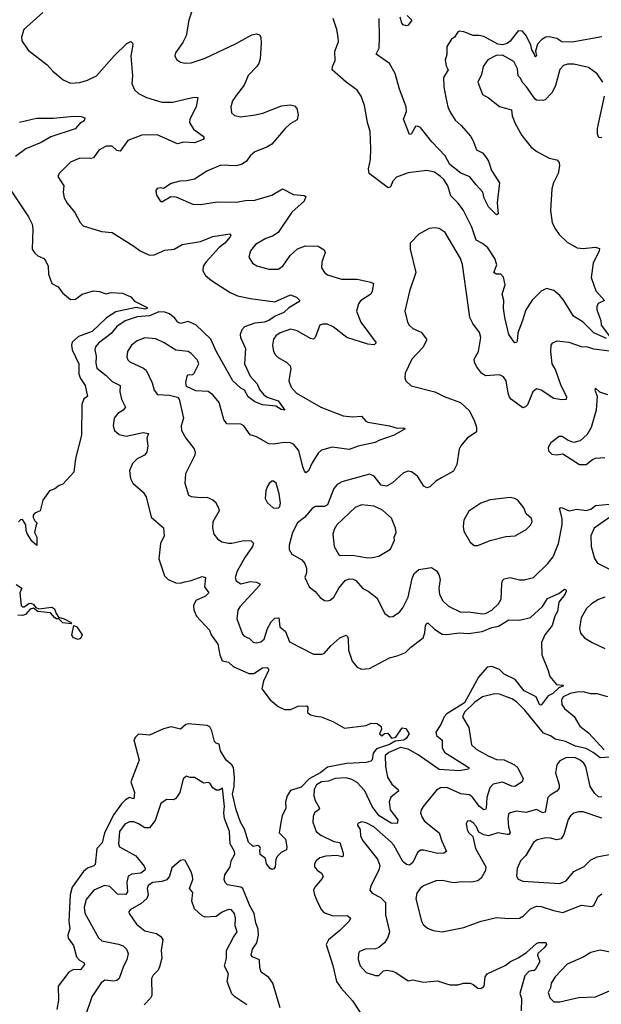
# Model space of a CAD drawing. Extents: x 1892934 to 2008621, y 567149 to 683290.
# Tile 214 of 256: x 1974557 to 1978312, y 636948 to 643308. Entities that reach past the tile are written whole.
import ezdxf

# ---------------------------------------------------------------- set-up
doc = ezdxf.new("R2010")
doc.units = 0

msp = doc.modelspace()

# ---------------------------------------------------------------- linework, layer by layer
at = {"layer": '0CON20XD'}
for points in [[(1975686, 643415), (1975648.6, 643305), (1975632.9, 643205), (1975609.7, 643160.3), (1975563.8, 643095), (1975558.8, 643075), (1975570.3, 643050.3), (1975594.4, 643034.4), (1975625, 643027.1), (1975665, 643029.4), (1975755, 643060), (1975953.8, 643155), (1976055, 643211.4), (1976085, 643215.8), (1976105, 643211.2), (1976114.2, 643195), (1976115.7, 643155.7), (1976109.4, 643055), (1976101.4, 643025), (1976089.2, 643005), (1976032.8, 642947.2), (1976005.6, 642885), (1975955, 642817.5)], [(1974706.2, 643355), (1974584, 643245), (1974568.8, 643195), (1974571.2, 643171.2), (1974611.3, 643111.3), (1974735, 643016), (1974770, 642975), (1974838.8, 642918.8), (1974885, 642899.2), (1974945, 642901.9), (1974995, 642916.7), (1975054, 642946), (1975166.7, 643075), (1975249.2, 643155), (1975275, 643167.1), (1975285, 643156.7), (1975286.5, 643145), (1975275.6, 643075), (1975284.5, 642945), (1975281.4, 642895), (1975298, 642855), (1975325, 642831.4), (1975375, 642805.6), (1975474.5, 642774.5), (1975545, 642775.7), (1975635, 642797.1), (1975685, 642808), (1975706.7, 642805), (1975695.6, 642745), (1975655.5, 642665), (1975653.1, 642645), (1975680.2, 642600.2), (1975741.2, 642555), (1975747.5, 642545), (1975742.5, 642535), (1975685, 642513.6), (1975615, 642516.7), (1975575, 642506.9), (1975445, 642564.6), (1975345, 642563.1), (1975255, 642528.1), (1975205, 642458.1), (1975185, 642462.7), (1975155, 642492.2), (1975115, 642491.9), (1975068, 642465), (1975033.1, 642416.9), (1975015, 642411.9), (1974945, 642413.3), (1974885, 642388.6), (1974812, 642315), (1974804.2, 642295), (1974842, 642235), (1974837.5, 642195), (1974845, 642156.7), (1974863.4, 642123.4), (1974912.5, 642062.5), (1974947.7, 641997.7), (1974966.4, 641976.4), (1975085, 641940), (1975153.9, 641933.9), (1975295, 641845.8), (1975334.6, 641814.6), (1975395, 641787.8), (1975425, 641788.5), (1975495, 641818.4), (1975553.8, 641825), (1975606.7, 641855), (1975723.7, 641876.3), (1975805, 641907.8), (1975913.9, 641923.9), (1975920, 641915), (1975915.6, 641905), (1975881.2, 641865), (1975844.2, 641835.8), (1975760, 641745), (1975741.9, 641715), (1975739.2, 641685), (1975756.4, 641656.4), (1975795, 641624.3), (1975915, 641545.6), (1975963.3, 641525), (1976047.8, 641507.8), (1976205, 641486.5), (1976305, 641531.4), (1976343.3, 641515), (1976366.7, 641495), (1976360, 641485), (1976294, 641446), (1976263.6, 641416.4), (1976206.8, 641393.2), (1976165, 641364.7), (1976135, 641354.2), (1976075, 641347.9), (1976008, 641325), (1975991.4, 641305), (1975981.4, 641275), (1975983.3, 641255), (1976014.3, 641185), (1976008.8, 641085), (1976045.4, 641005.4), (1976090.5, 640955), (1976105, 640918.8), (1976132.5, 640885), (1976155, 640868.8), (1976225, 640846.1), (1976270, 640785), (1976245, 640790.8), (1976211.8, 640811.8), (1976125, 640820.5), (1976075, 640840.5), (1976032.3, 640872.3), (1976009.2, 640915), (1975985, 640927.9), (1975932.5, 640975), (1975825, 641167.8), (1975791.3, 641245), (1975695, 641336.7), (1975645, 641359.5), (1975594.7, 641344.7), (1975577.1, 641355), (1975559.3, 641379.3), (1975525, 641408.2), (1975495, 641418.2), (1975455, 641420.8), (1975394.2, 641395.8), (1975315, 641389.6), (1975237.5, 641362.5), (1975184.4, 641325.6), (1975148.3, 641281.7), (1975065, 641218.9), (1975045.6, 641195), (1975042.3, 641175), (1975050.9, 641135), (1975048.4, 641088.4), (1975055, 641056.2), (1975115, 641010.6), (1975155, 640971.2), (1975205, 640945.8), (1975203.3, 640903.3), (1975215, 640856), (1975240, 640805), (1975226, 640785), (1975190, 640765), (1975167.1, 640735), (1975160.6, 640685), (1975169.2, 640655), (1975199.3, 640629.3), (1975245, 640617.8), (1975355, 640640.5), (1975388.8, 640635), (1975378.6, 640605), (1975384.4, 640555), (1975377.5, 640515), (1975362, 640495), (1975315, 640471.9), (1975285, 640442), (1975265.5, 640395), (1975272.7, 640345), (1975287.1, 640315), (1975355, 640256.2), (1975373.8, 640225), (1975406.2, 640095), (1975485.8, 640025), (1975490.8, 639975), (1975466.2, 639923.8), (1975455.5, 639825), (1975492.1, 639715), (1975515, 639691.8), (1975565, 639669.6), (1975595, 639667.7), (1975622.8, 639677.2), (1975665, 639685.3), (1975735, 639710.4), (1975757.5, 639705), (1975749.6, 639645), (1975777.5, 639605), (1975756, 639585), (1975693.6, 639556.4), (1975679.1, 639525), (1975680.9, 639495), (1975698.1, 639455), (1975782.2, 639365), (1975794, 639334), (1975836.9, 639275), (1975848.6, 639205), (1975865, 639166.9), (1975905, 639157.5), (1975935, 639129.1), (1976037.5, 639085), (1976068, 639085), (1976125, 639121.4), (1976155, 639123.8), (1976163.8, 639115), (1976164.2, 639105), (1976132, 639035), (1976121.2, 638985), (1976175, 638915.4), (1976225, 638871.4), (1976267.3, 638852.7), (1976305, 638851.4), (1976355, 638872.9), (1976410, 638875), (1976416.7, 638865), (1976415, 638832.5), (1976435, 638816.7), (1976469.3, 638809.3), (1976503.9, 638803.9), (1976580, 638775), (1976655, 638732.5), (1976795, 638748.8), (1976827, 638763), (1976865, 638762.5), (1976891.7, 638741.7), (1976892.5, 638725), (1976880, 638695), (1976895, 638682.5), (1976913, 638697), (1976935, 638700), (1976957, 638667), (1976985, 638674), (1977025.7, 638734.3), (1977050.5, 638730.5), (1977071.2, 638695), (1977051.9, 638665), (1977038.1, 638655), (1976981.4, 638648.6), (1976945, 638626.7), (1976861.2, 638598.8), (1976839.9, 638570.1), (1976832.3, 638527.7), (1976825, 638517.5), (1976795, 638510), (1976667.6, 638502.4), (1976545, 638478.7), (1976502.3, 638445), (1976426.3, 638403.7), (1976375, 638350.6), (1976305, 638328.1), (1976284.2, 638295), (1976274.3, 638255), (1976275.7, 638215), (1976252.5, 638165), (1976243.3, 638123.3), (1976233.3, 638055), (1976273.3, 638015), (1976282.5, 637965), (1976280, 637945), (1976245, 637927.5), (1976222.5, 637905), (1976211.2, 637885), (1976205.7, 637835), (1976197.5, 637822.5), (1976185, 637818.8), (1976175, 637826), (1976150, 637855), (1976145, 637890), (1976110, 637915), (1976107, 637943), (1976112.5, 637955), (1976107.5, 637965), (1976095, 637973.3), (1976065, 637967.1), (1976035, 637995.7), (1976008.5, 638078.5), (1975983, 638125), (1975955, 638204.4), (1975931.7, 638305), (1975942.4, 638355), (1975944.7, 638415), (1975937.9, 638477.9), (1975927.5, 638495), (1975891, 638525), (1975852.7, 638585), (1975845, 638628.8), (1975825, 638633.8), (1975815.6, 638645.6), (1975797.9, 638715), (1975785, 638740.6), (1975768.3, 638748.3), (1975645, 638758.8), (1975630.6, 638755), (1975595, 638725.6), (1975535, 638739.2), (1975485, 638726.5), (1975395, 638686), (1975325, 638692), (1975305, 638674.3), (1975295, 638655.8), (1975328.8, 638525), (1975274, 638385), (1975298.1, 638315), (1975295, 638276), (1975265, 638283.3), (1975241, 638269), (1975215, 638242.8), (1975165.8, 638174.2), (1975104.8, 638055.2), (1975089.9, 637990.1), (1975054.8, 637955), (1975045, 637851.2), (1975035, 637841.4), (1974995, 637826.7), (1974968.5, 637805), (1974894.8, 637705.2), (1974883.8, 637655), (1974875.1, 637485.1), (1974881, 637435), (1974874.6, 637415.4), (1974868.3, 637395), (1974870.3, 637375), (1974905, 637327.1), (1974924.2, 637254.2), (1974942.4, 637232.4), (1974973.6, 637215), (1974976.2, 637205), (1974948.9, 637171.1), (1974905, 637171.9), (1974875, 637155.4), (1974806.2, 637065), (1974807.5, 636975), (1974797.1, 636915)], [(1978345, 641248.8), (1978264.6, 641284.6), (1978195, 641353.6), (1978133.9, 641393.9), (1978070.4, 641495), (1978045, 641525.5), (1978005, 641557.9), (1977958.3, 641571.7), (1977924.8, 641555.2), (1977865, 641495.4), (1977824.6, 641435), (1977804.6, 641365), (1977772.5, 641285), (1977768.7, 641231.3), (1977765, 641223.3), (1977755, 641221.2), (1977745, 641232), (1977716.2, 641275), (1977689.1, 641385), (1977681.2, 641445), (1977683.3, 641495), (1977672.5, 641535), (1977691.4, 641595), (1977680.8, 641645), (1977663.6, 641663.6), (1977633.3, 641665), (1977617.5, 641675), (1977637.9, 641725), (1977625.3, 641765.3), (1977579.1, 641835), (1977545, 641862.1), (1977503.4, 641883.4), (1977477.5, 641967.5), (1977420.7, 642080.7), (1977386.2, 642126.2), (1977340, 642170), (1977321.5, 642235), (1977295, 642276.7), (1977275, 642295.6), (1977235, 642322.9), (1977185, 642333.3), (1977065, 642318.9), (1976989.7, 642290.3), (1976967.1, 642265), (1976951.9, 642228.1), (1976937.3, 642222.7), (1976814.2, 642315), (1976810, 642345), (1976821.4, 642405), (1976824.4, 642475), (1976820, 642585), (1976803.4, 642643.4), (1976784.2, 642754.2), (1976762, 642815), (1976735, 642853.8), (1976665, 642904), (1976575.5, 642985), (1976576.4, 643005), (1976594.2, 643045), (1976592.5, 643105), (1976615.8, 643165), (1976614.3, 643195), (1976605.6, 643245.6), (1976580.8, 643315)], [(1978315, 643197.5), (1978125, 643163.3), (1978056.7, 643165), (1978025, 643185.9), (1977975, 643196.5), (1977955, 643194.7), (1977929.2, 643180.8), (1977900.2, 643149.8), (1977888.5, 643105), (1977893.3, 643075), (1977885, 643068.8), (1977879.4, 643089.4), (1977863.2, 643113.2), (1977856.9, 643145), (1977825, 643208.1), (1977803.7, 643233.7), (1977775, 643235.5), (1977725, 643169.4), (1977705, 643154.6), (1977675, 643146), (1977645, 643150.4), (1977555, 643199.5), (1977524.1, 643205.9), (1977485, 643206.4), (1977425, 643230.4), (1977396.9, 643233.1), (1977384.7, 643225.3), (1977365, 643195.6), (1977345, 643181.4), (1977315.5, 643135), (1977315.8, 643084.2), (1977304.3, 643045.7), (1977310.7, 643010.7), (1977323.3, 642985), (1977294.4, 642935), (1977295.4, 642875), (1977307.8, 642805), (1977321.8, 642745), (1977335, 642716), (1977369.7, 642659.7), (1977408, 642625), (1977468, 642555), (1977486, 642525), (1977507, 642467), (1977545, 642448.8), (1977565.7, 642425), (1977584.2, 642395), (1977604.5, 642334.5), (1977655.6, 642255), (1977640.6, 642125), (1977647.5, 642055), (1977635, 642047.5), (1977585, 642100), (1977556.7, 642155), (1977547.1, 642195), (1977505, 642240.6), (1977463.1, 642293.1), (1977405, 642317.1), (1977335, 642373.1), (1977305, 642428.4), (1977218.6, 642518.6), (1977145, 642611.8), (1977125, 642620.9), (1977111.9, 642618.1), (1977085, 642568.8), (1977075, 642567.5), (1977035.6, 642665), (1977054.4, 642715), (1977051.5, 642745), (1977008.9, 642858.9), (1976980.7, 642960.7), (1976945, 643024.4), (1976859.4, 643085), (1976877.2, 643125), (1976880.5, 643195), (1976878.2, 643315)], [(1977059.4, 643335), (1977090, 643305), (1977065, 643272.5), (1977055, 643268.5), (1977034.1, 643274.1), (1977024.6, 643285), (1977014.5, 643325)], [(1978321.9, 642905), (1978285, 642957.5), (1978229.8, 642999.8), (1978135, 643021.1), (1978095, 643020), (1978067.9, 643012.1), (1978044.4, 642985.6), (1978017.3, 642882.7), (1977995, 642838.6), (1977949.3, 642790.7), (1977935, 642785.6), (1977895, 642787.5), (1977884.5, 642794.5), (1977830.5, 642875), (1977802.6, 642902.6), (1977790.2, 642930.2), (1977775, 642946.2), (1977770.5, 642990.5), (1977747.2, 643037.2), (1977675, 643079.1), (1977633.5, 643076.5), (1977580.3, 643049.7), (1977549.2, 643005), (1977538.1, 642955), (1977514.3, 642905), (1977545, 642824.2), (1977584.3, 642804.3), (1977655, 642748.1), (1977732.5, 642725), (1977736.5, 642686.5), (1977757.1, 642637.1), (1977799.1, 642559.1), (1977860, 642485), (1977895.8, 642455.8), (1977975, 642414), (1978025, 642402.5), (1978040.8, 642385), (1978043.1, 642365), (1978034.5, 642315.5), (1978004, 642255), (1977992, 642215), (1977984.2, 642075), (1977995.8, 641995.8), (1978015.8, 641955), (1978040.3, 641920.3), (1978091.7, 641871.7), (1978155.9, 641834.1), (1978195, 641830), (1978275, 641839.4), (1978300.7, 641830.7), (1978299.2, 641815), (1978260, 641735), (1978246.1, 641643.9), (1978277.3, 641557.3), (1978333.8, 641495), (1978292, 641475), (1978283.6, 641456.4), (1978284.5, 641435), (1978310, 641365), (1978312, 641335), (1978370.8, 641255)], [(1975955, 642817.5), (1975931.9, 642785), (1975921.4, 642745), (1975925, 642707.5), (1975945, 642688.8), (1975985, 642681.4), (1976077.4, 642692.6), (1976126.4, 642703.6), (1976247.6, 642752.4), (1976305, 642759.2), (1976331.2, 642751.2), (1976346, 642735), (1976356, 642695), (1976349.7, 642660.3), (1976303.8, 642635), (1976270.8, 642605), (1976185, 642503.3), (1976153.8, 642485), (1976075.8, 642455), (1976045, 642428.6), (1976021.9, 642395), (1975994, 642375), (1975955, 642364.6), (1975855, 642367.9), (1975765, 642330), (1975685, 642278), (1975633.6, 642266.4), (1975590, 642265), (1975535, 642250), (1975485, 642217.5), (1975465, 642222.5), (1975445, 642217.5), (1975436.7, 642205), (1975440, 642175), (1975465, 642137.5), (1975475, 642132.5), (1975533, 642167), (1975565, 642163.3), (1975675.9, 642115.9), (1975725, 642114.2), (1975835, 642130.6), (1975955, 642130), (1976015, 642140.6), (1976075, 642142.9), (1976185, 642175.7), (1976255, 642215.6), (1976325, 642179.2), (1976393.1, 642173.1), (1976403.8, 642165), (1976394.4, 642135), (1976315, 642065.8), (1976226.7, 641933.3), (1976189.1, 641910.9), (1976146, 641895), (1976080, 641855), (1976047.1, 641815), (1976036, 641775), (1976061.2, 641735), (1976087.9, 641717.9), (1976165, 641695.6), (1976225, 641696.9), (1976255.7, 641715), (1976304.5, 641785.5), (1976351.7, 641828.3), (1976402.5, 641847.5), (1976485, 641844.4), (1976522.4, 641822.4), (1976530, 641805), (1976508, 641742), (1976505.6, 641705.6), (1976524.2, 641675), (1976545, 641660.6), (1976635, 641633.1), (1976735, 641632.2), (1976823.7, 641613.7), (1976840.8, 641605), (1976833.5, 641555), (1976825, 641536), (1976757.9, 641492.1), (1976745, 641472), (1976731.5, 641425), (1976758.9, 641355), (1976858.8, 641221.2), (1976845, 641207.1), (1976805, 641212.7), (1976670, 641255), (1976581.5, 641325), (1976545, 641340.6), (1976515, 641341.5), (1976494, 641335), (1976465.3, 641254.7), (1976455, 641244.5), (1976435, 641248.2), (1976348.9, 641298.9), (1976305, 641309.2), (1976239.2, 641285), (1976211.4, 641265), (1976196.9, 641245), (1976190, 641205), (1976196.7, 641165), (1976206.9, 641145), (1976225, 641125.6), (1976283, 641093), (1976303, 641073), (1976307.8, 641055), (1976294.5, 640975), (1976310, 640935), (1976345, 640896.5), (1976501.2, 640805), (1976645, 640748.9), (1976705, 640741.8), (1976765, 640747.5), (1976792, 640715), (1976805, 640708.1), (1976944.6, 640684.6), (1976995, 640669.5), (1977035, 640672), (1977046.2, 640665), (1976975, 640623.5), (1976875, 640590.8), (1976853, 640577), (1976743, 640553), (1976685, 640530.8), (1976575, 640546.2), (1976505, 640527.8), (1976485, 640507.1), (1976445.6, 640445), (1976422.5, 640395), (1976405, 640382), (1976395, 640391.2), (1976385, 640418.8), (1976360.4, 640525), (1976325, 640566.5), (1976305, 640574.5), (1976265, 640577.9), (1976195, 640565.5), (1976165, 640568.5), (1976085, 640614.4), (1976045, 640626.9), (1976005, 640684), (1975985, 640695.8), (1975895, 640698), (1975874.5, 640724.5), (1975845.4, 640835.4), (1975805, 640885.7), (1975775, 640905.6), (1975695, 640910.8), (1975635, 640938), (1975629.1, 640965), (1975639.2, 641005), (1975645, 641013.8), (1975675, 641016.2), (1975684.4, 641025.6), (1975712.9, 641085), (1975705, 641108.8), (1975665, 641151.2), (1975644.2, 641164.2), (1975565, 641174.3), (1975490.6, 641220.6), (1975436, 641246), (1975365, 641252.5), (1975315, 641233.1), (1975278.6, 641205), (1975252.2, 641165), (1975248.3, 641128.3), (1975255, 641110), (1975268.3, 641098.3), (1975356.7, 641056.7), (1975373.3, 641043.3), (1975413, 640963), (1975426.2, 640915), (1975447.7, 640887.7), (1975525, 640882.9), (1975575, 640869.4), (1975587.4, 640857.4), (1975614.5, 640735), (1975599.1, 640685), (1975602.2, 640655), (1975629.2, 640605), (1975684, 640535), (1975690.8, 640515), (1975688.1, 640495), (1975628.2, 640375), (1975624.3, 640315), (1975646.8, 640236.8), (1975665, 640228.1), (1975725, 640221.8), (1975765, 640223.1), (1975805, 640206.9), (1975821.7, 640191.7), (1975840, 640155), (1975844, 640135), (1975804, 640065), (1975801.2, 640025), (1975811.2, 639985), (1975835, 639953.8), (1975862.5, 639935), (1975905, 639927.5), (1975927, 639927), (1976005, 639944.5), (1976051.7, 639941.7), (1976067.6, 639927.6), (1976059.5, 639905), (1976011.1, 639835), (1975961.5, 639745), (1975948.1, 639705), (1975955, 639682.5), (1975984.6, 639664.6), (1976045, 639678.2), (1976085, 639674.5), (1976108, 639665), (1976108.1, 639655), (1975978.6, 639515), (1975966.6, 639493.4), (1975958.7, 639438.7), (1975995, 639338.8), (1976005.5, 639325.5), (1976040, 639310), (1976065, 639287.5), (1976085, 639283.1), (1976115, 639288.6), (1976135, 639306.2), (1976157.8, 639375), (1976180.6, 639419.4), (1976205, 639441.5), (1976231.2, 639445), (1976235.9, 639385.9), (1976273.6, 639355), (1976299.4, 639289.4), (1976455, 639210), (1976505, 639208.8), (1976522.5, 639215), (1976565.6, 639264.4), (1976624, 639315), (1976665, 639332), (1976674.2, 639324.2), (1976678.7, 639308.7), (1976681.1, 639235), (1976704.3, 639165), (1976735, 639126.2), (1976765, 639112.5), (1976815, 639117.5), (1976944.7, 639185.3), (1976995, 639198.2), (1977049.1, 639220.9), (1977083.1, 639255), (1977163.1, 639315), (1977173.5, 639346.5), (1977176.7, 639395), (1977185, 639410), (1977195, 639410.8), (1977235, 639371.4), (1977285, 639338.9), (1977315.7, 639335.7), (1977395, 639346.7), (1977455.9, 639344.1), (1977543.8, 639356.2), (1977605, 639382.6), (1977649.1, 639390.9), (1977715, 639432.4), (1977785, 639428.2), (1977854.4, 639445.6), (1977932.8, 639517.2), (1977965, 639568.2), (1978039.1, 639600.9), (1978075, 639628.8), (1978082.5, 639625), (1978085.7, 639615), (1978077.8, 639595), (1978037.5, 639545), (1978029.4, 639485), (1978012.2, 639455), (1977995.5, 639395), (1977948.2, 639335), (1977926.9, 639285), (1977928, 639205), (1977970, 639105), (1977980, 639065), (1978023.9, 639013.9), (1978065, 639010), (1978067.5, 639005), (1978037.6, 638992.4), (1977998.9, 638955), (1977970.3, 638939.7), (1977925, 638880), (1977914.4, 638885), (1977891.2, 638935), (1977815, 638972), (1977756.4, 639046.4), (1977685, 639081.2), (1977655, 639110.8), (1977605, 639130), (1977575, 639126.5), (1977519.8, 639060.2), (1977429, 638895), (1977315, 638824.2), (1977298.1, 638805), (1977275.5, 638754.5), (1977243.5, 638705), (1977248.5, 638685), (1977285.6, 638655), (1977285.5, 638605), (1977302.2, 638575), (1977446, 638485), (1977458.8, 638475), (1977454, 638466), (1977395, 638455.4), (1977265, 638464.4), (1977130.5, 638559.5), (1977065, 638594.9), (1977015, 638606.7), (1976939.6, 638575), (1976917.3, 638555), (1976918, 638485), (1976931.9, 638415), (1976960.3, 638370.3), (1977000, 638335), (1977002.9, 638325), (1976954.4, 638285), (1976942.1, 638255), (1976949.1, 638205), (1976998.8, 638138.8), (1976994.2, 638115.8), (1976955, 638118), (1976877.2, 638165), (1976832.6, 638225), (1976785, 638326.4), (1976735, 638380.9), (1976700.7, 638400.7), (1976665, 638410), (1976595, 638406.6), (1976550.8, 638389.2), (1976505, 638385.3), (1976472.9, 638365), (1976458.9, 638335), (1976456.9, 638295), (1976465.5, 638265), (1976493.1, 638215), (1976486.7, 638203.3), (1976461.5, 638185), (1976451.3, 638161.3), (1976449.2, 638125), (1976471.5, 638065), (1976501.1, 638041.1), (1976585, 637999.6), (1976625, 637992.5), (1976646.4, 637925), (1976645.8, 637905), (1976638.9, 637901.1), (1976605, 637909.1), (1976534.7, 637905.3), (1976495.3, 637894.7), (1976471.1, 637875), (1976460.6, 637855), (1976461.4, 637835), (1976477.1, 637815), (1976505.6, 637795), (1976515.7, 637775), (1976509.8, 637760.2), (1976461.8, 637705), (1976454.7, 637685), (1976460, 637655), (1976482.6, 637602.6), (1976505, 637558.6), (1976520.8, 637540.8), (1976575, 637521.8), (1976675, 637519.4), (1976692.5, 637505), (1976684.2, 637485), (1976625, 637425.6), (1976550, 637365), (1976536.5, 637335), (1976579.3, 637199.3), (1976602.3, 637095), (1976632.5, 637052.5), (1976705, 636969.4), (1976755, 636895.5)], [(1978315, 642545.8), (1978297.5, 642547.5), (1978287.8, 642567.8), (1978287.5, 642605), (1978332.5, 642815)], [(1974555, 642646), (1974665, 642671.4), (1974775, 642672.5), (1974905, 642684), (1974955, 642683.8), (1974976.7, 642675), (1974972.5, 642655), (1974945, 642637.5), (1974915, 642604.2), (1974757.6, 642552.4), (1974695.3, 642514.7), (1974596.9, 642473.1), (1974530.8, 642425)], [(1974502.9, 642202.9), (1974614, 642035), (1974637.9, 641987.9), (1974642.5, 641955), (1974638.1, 641825), (1974655, 641800.6), (1974675, 641783.3), (1974712, 641765), (1974725, 641747.5), (1974741.8, 641715), (1974742.8, 641665), (1974765, 641603.3), (1974805, 641582.5), (1974832.8, 641542.8), (1974885, 641501.2), (1974917.7, 641502.3), (1974960, 641535), (1975032.7, 641557.3), (1975072.7, 641552.7), (1975115, 641538), (1975145, 641546), (1975220.7, 641540.7), (1975275, 641517.5), (1975299.3, 641489.3), (1975379.5, 641449.5), (1975381.2, 641445), (1975365, 641438), (1975308.5, 641448.5), (1975178.6, 641421.4), (1975118.5, 641381.5), (1975025.4, 641295), (1974937.8, 641262.2), (1974894.8, 641225.2), (1974890.8, 641205), (1974895.3, 641175.2), (1974937.9, 641085), (1974938.8, 641018.8), (1974949.4, 640989.4), (1974980, 640945), (1974995.8, 640875), (1974971.7, 640858.3), (1974958, 640822), (1974956.9, 640625), (1974917, 640473), (1974906.7, 640385), (1974835, 640308.8), (1974811.4, 640298.6), (1974785, 640276.7), (1974750, 640265), (1974707.5, 640205), (1974690, 640135), (1974655, 640120), (1974643, 640107), (1974643, 640093), (1974655, 640070), (1974670, 640055), (1974662.5, 640047.5), (1974652.5, 639995), (1974667.5, 639965), (1974668.3, 639911.7), (1974635, 639940), (1974605, 639990), (1974598.3, 640008.3), (1974597.5, 640045), (1974575, 640080), (1974561.7, 640078.3), (1974550, 640065)], [(1978365, 641167.4), (1978265, 641179.1), (1978225, 641193.2), (1978185, 641195.4), (1978105, 641223.5), (1978065, 641228.1), (1978025, 641232), (1977995, 641218.8), (1977986, 641205), (1977984.3, 641165), (1977992.5, 641085), (1978016.7, 641045), (1978051.1, 640945), (1978086.7, 640875), (1978086, 640855), (1978057.8, 640852.2), (1978005, 640861.5), (1977925, 640915.4), (1977895, 640924.4), (1977870, 640905), (1977835, 640820.8), (1977822.6, 640807.4), (1977805, 640801.4), (1977732.5, 640855), (1977720.6, 640870.6), (1977710.5, 640895), (1977697.5, 640975), (1977681.3, 641001.3), (1977654.2, 641014.2), (1977565, 641008), (1977538.8, 641025), (1977507.6, 641067.6), (1977494, 641095), (1977492, 641115), (1977519.2, 641165), (1977535.6, 641255), (1977525, 641286.7), (1977482.5, 641345), (1977464.2, 641385), (1977451.9, 641465), (1977417, 641727), (1977402.5, 641765), (1977305, 641933.8), (1977265, 641960), (1977235, 641963.8), (1977200.7, 641959.3), (1977135, 641922.5), (1977077.5, 641865), (1977077.5, 641825), (1977115.8, 641674.2), (1977074, 641555), (1977044, 641425), (1977060, 641355), (1977072.9, 641335), (1977095, 641314.2), (1977150.3, 641290.3), (1977184, 641245), (1977184, 641235), (1977159.1, 641190.9), (1977090, 641115), (1977046.2, 641025), (1977043.3, 640995), (1977050, 640975), (1977085, 640943.3), (1977237.5, 640905), (1977297.5, 640875), (1977402.5, 640835), (1977460.5, 640780.5), (1977494.3, 640714.3), (1977507.5, 640675), (1977506, 640645), (1977446.2, 640605), (1977404.5, 640555.5), (1977394.1, 640534.1), (1977378.6, 640435), (1977359.1, 640390.9), (1977280.3, 640349.7), (1977245, 640328), (1977205, 640290.8), (1977185, 640284.3), (1977166, 640295), (1977125, 640358.6), (1977086.4, 640386.4), (1977065, 640390.8), (1977035, 640380.8), (1976965, 640315.6), (1976925, 640294.5), (1976891.7, 640301.7), (1976845, 640358.6), (1976815, 640371.9), (1976637, 640323), (1976607.5, 640305), (1976585, 640280), (1976544.7, 640175.3), (1976525, 640164.6), (1976466.7, 640163.3), (1976445, 640150), (1976395, 640092.5), (1976351.2, 640058.8), (1976317.8, 639995), (1976296.8, 639913.2), (1976297.5, 639885), (1976315, 639856.2), (1976379.1, 639819.1), (1976398.1, 639795), (1976408.5, 639765), (1976408.1, 639735), (1976398.8, 639705), (1976426, 639645), (1976464.4, 639614.4), (1976496.7, 639575), (1976525, 639556.2), (1976545, 639554), (1976561.2, 639558.8), (1976585, 639578.8), (1976617.8, 639635), (1976659.2, 639685), (1976685, 639696.5), (1976710, 639695), (1976727.1, 639685), (1976773.3, 639633.3), (1976806.2, 639616.2), (1976863.2, 639573.2), (1976915, 639473.3), (1976945, 639451.2), (1976967.3, 639452.7), (1977010, 639480), (1977032, 639508), (1977065, 639578), (1977091.7, 639698.3), (1977105, 639730), (1977135, 639757.5), (1977215, 639769.2), (1977248, 639748), (1977263.1, 639725), (1977271.1, 639691.1), (1977264.1, 639635), (1977268.2, 639595), (1977289.5, 639555), (1977325, 639518.9), (1977405, 639480), (1977455, 639482.1), (1977545, 639469.6), (1977565, 639472.7), (1977606.6, 639493.4), (1977648.6, 639535), (1977665.4, 639564.6), (1977669.6, 639665), (1977674.6, 639685.4), (1977684.5, 639695.5), (1977725, 639704.4), (1977785, 639690.4), (1977815, 639690), (1977875, 639705.5), (1977968.1, 639795), (1978002.4, 639837.6), (1978036.2, 639925), (1978060.8, 640045), (1978060.2, 640085), (1978042.5, 640152.5), (1978055, 640157.8), (1978105, 640135.5), (1978155, 640145.5), (1978215, 640137.8), (1978245, 640145.6), (1978275, 640170.6), (1978365, 640177.8)], [(1978355, 640884.2), (1978303, 640903), (1978275, 640927.5), (1978270, 640915), (1978286.7, 640876.7), (1978279.5, 640785), (1978246, 640674), (1978221.1, 640628.9), (1978175, 640587.5), (1978135, 640576), (1978098.8, 640588.8), (1978060, 640615), (1978040, 640615), (1977987.5, 640575), (1977970, 640545), (1977972.3, 640522.3), (1977992.3, 640502.3), (1978025, 640497.5), (1978065, 640503.3), (1978172.5, 640435), (1978215, 640434.2)], [(1978215, 640434.2), (1978255, 640467.5), (1978274, 640476), (1978335, 640480.8)], [(1976225, 640153.3), (1976236.1, 640163.9), (1976241.2, 640185), (1976233.3, 640245), (1976212.5, 640315), (1976195, 640327.5), (1976185, 640327.5), (1976167, 640313), (1976156.7, 640295), (1976146.7, 640265), (1976142.5, 640215), (1976155, 640190), (1976193.3, 640155), (1976225, 640153.3)], [(1977492.3, 639912.3), (1977515, 639912.5), (1977595.8, 639944.2), (1977695, 639968.8), (1977755.9, 639974.1), (1977827.5, 640015), (1977855, 640042.5), (1977866.7, 640065), (1977862.5, 640085), (1977826.4, 640116.4), (1977811.2, 640155), (1977772.5, 640205), (1977755, 640216.2), (1977725, 640221.2), (1977595, 640206.2), (1977535, 640185.8), (1977457.6, 640132.4), (1977425.8, 640074.2), (1977420, 640035), (1977424, 640005), (1977465, 639933.3), (1977492.3, 639912.3)], [(1976805, 639831.2), (1976835, 639833.6), (1976875, 639843.5), (1976951.1, 639888.9), (1976978.1, 639945), (1976974.2, 639965), (1976986.9, 639995), (1976984.3, 640024.3), (1976957.2, 640087.2), (1976898.8, 640138.8), (1976845, 640165.4), (1976765, 640173.3), (1976722.1, 640157.9), (1976605.6, 640045), (1976588.1, 640015), (1976579.4, 639985), (1976586.9, 639905), (1976615.7, 639855.7), (1976627.3, 639847.3), (1976705, 639849.6), (1976805, 639831.2)], [(1978375, 640100), (1978266.6, 640023.4), (1978245.4, 639975), (1978246.4, 639905), (1978268.3, 639828.3), (1978287.9, 639797.9), (1978365, 639758.8)], [(1974535, 639660), (1974570, 639635), (1974558.6, 639605), (1974567.1, 639525), (1974575, 639515.8), (1974585, 639515.6), (1974615, 639536.7), (1974628.7, 639538.7), (1974645, 639532), (1974660.5, 639510.5), (1974681.5, 639501.5), (1974765, 639513.3), (1974781.7, 639501.7), (1974791.8, 639471.8), (1974808.6, 639448.6), (1974845, 639438.1), (1974885.3, 639415.3), (1974892.5, 639405), (1974835, 639412.5), (1974808.8, 639438.8), (1974795, 639437.5), (1974785, 639444.2), (1974755, 639475.6), (1974675, 639484.7), (1974646.4, 639506.4), (1974625, 639500), (1974595.6, 639465), (1974575, 639460.2), (1974545, 639462.6)], [(1978335, 639578.8), (1978295, 639563.8), (1978250, 639535), (1978217.8, 639505), (1978182.2, 639445), (1978170.8, 639375), (1978178, 639345), (1978204.5, 639314.5), (1978253.8, 639285), (1978335, 639246.9)], [(1974935, 639303.5), (1974905, 639315.6), (1974892.7, 639332.7), (1974906.2, 639393.8), (1974926.9, 639386.9), (1974960, 639335), (1974949.2, 639310.8), (1974935, 639303.5)], [(1978365, 638544.5), (1978305, 638540), (1978260.5, 638575), (1978215, 638600), (1978145, 638615.2), (1978081.9, 638645), (1978015, 638661.6), (1977985, 638682.5), (1977939.9, 638699.9), (1977818.2, 638848.2), (1977765, 638900.9), (1977735, 638921.8), (1977655, 638950.5), (1977625, 638952.5), (1977545, 638934.6), (1977495, 638900.4), (1977429.5, 638835), (1977415.7, 638805), (1977457.1, 638735), (1977474.7, 638624.7), (1977505.3, 638595.3), (1977582, 638552), (1977635, 638530), (1977685, 638526.5), (1977752.9, 638495), (1977774.4, 638475), (1977807.5, 638405), (1977801.2, 638385), (1977755, 638355.5), (1977735, 638357.5), (1977675, 638383.1), (1977615, 638369.6), (1977593.5, 638346.5), (1977573.1, 638283.1), (1977568.8, 638215), (1977565, 638206), (1977555, 638203.8), (1977525, 638225.4), (1977478.2, 638288.2), (1977460.3, 638300.3), (1977405, 638307.2), (1977315, 638348.5), (1977274.4, 638345.6), (1977248.7, 638331.3), (1977162.2, 638225), (1977148.5, 638205), (1977144.5, 638185), (1977155.3, 638155), (1977171.9, 638131.9), (1977265.5, 638055), (1977281.7, 638001.7), (1977312.5, 637935), (1977296, 637924), (1977255, 637921.6), (1977165.6, 637944.4), (1977145, 637943.3), (1977125, 637929.2), (1977095, 637863.8), (1977075, 637845.8), (1977055, 637851.4), (1977030.6, 637870.6), (1976972.8, 637975), (1976955, 637994.6), (1976843.3, 638095), (1976795, 638119.5), (1976765, 638125.7), (1976740, 638115), (1976737.5, 638105), (1976756.3, 638076.3), (1976758.1, 638035), (1976775, 638002.5), (1976867.1, 637885), (1976882.9, 637845), (1976875.7, 637815), (1976823.3, 637713.3), (1976818.8, 637685), (1976833.8, 637665), (1976887.1, 637637.1), (1976919.6, 637605), (1976919.6, 637525), (1976945.6, 637415), (1976935, 637380), (1976912, 637345), (1976875, 637314), (1976855, 637305.6), (1976790, 637305), (1976750.5, 637289.5), (1976744.1, 637275.9), (1976742.7, 637237.3), (1976755, 637196.7), (1976795, 637154.2), (1976855, 637133.8), (1976876, 637134), (1976906.2, 637163.8), (1976927.7, 637167.7), (1976965, 637162.5), (1976985, 637153.3), (1977065, 637100), (1977095.8, 637105.8), (1977165, 637091.2), (1977255, 637099.2), (1977307.5, 637082.5), (1977335, 637072.9), (1977385, 637072.9), (1977423.6, 637083.6), (1977465, 637083.3), (1977485, 637076.7), (1977515, 637052), (1977535, 637050.8), (1977555.7, 637065), (1977562, 637125), (1977574.8, 637145.2), (1977691.7, 637198.3), (1977725.6, 637225), (1977775, 637247.8), (1977828.5, 637281.5), (1977895, 637340.8), (1977906.2, 637346.2), (1977955, 637347.5), (1977957.5, 637335), (1977945.7, 637315), (1977902.5, 637275), (1977900, 637265), (1977916.2, 637225), (1977885, 637170), (1977875, 637163.3), (1977865, 637166.7), (1977845, 637160), (1977817.9, 637132.1), (1977786.7, 637016.7), (1977796.7, 636985), (1977796, 636905)], [(1978355, 638934.7), (1978285, 638953.2), (1978245, 638953.6), (1978195.6, 638965.6), (1978154.3, 638964.3), (1978111.5, 638955), (1978067.1, 638935), (1978054.6, 638915), (1978056.9, 638885), (1978075, 638859.1), (1978136.2, 638806.2), (1978172.9, 638745), (1978230.6, 638700.6), (1978331.4, 638591.4)], [(1978315, 638285.6), (1978295, 638288.8), (1978269.7, 638309.7), (1978241.1, 638355), (1978212.2, 638485), (1978200, 638505), (1978176.5, 638525), (1978145, 638539.5), (1978087.4, 638542.6), (1978045, 638520.6), (1978025.6, 638495), (1978017, 638443), (1978040, 638365), (1978040, 638345), (1978025, 638323.6), (1977981.2, 638298.8), (1977966.3, 638283.7), (1977950.2, 638189.8), (1977935, 638184.4), (1977895, 638206.7), (1977825, 638187.1), (1977763.8, 638196.2), (1977724.5, 638185.5), (1977712.9, 638175), (1977707.9, 638145), (1977712.9, 638095), (1977724.4, 638055), (1977716, 638045), (1977703.8, 638045), (1977645, 638055.3), (1977585, 638036.9), (1977555, 638041.8), (1977520.7, 638060.7), (1977505, 638097.5), (1977485, 638120.6), (1977465, 638133.8), (1977449.5, 638130.5), (1977440, 638115), (1977446, 638075), (1977456.2, 638055), (1977482, 638032), (1977500.9, 637955), (1977566.9, 637836.9), (1977565, 637811.2), (1977536.7, 637763.3), (1977515, 637745.6), (1977475, 637736.4), (1977415, 637738.8), (1977357.6, 637732.4), (1977285, 637747.9), (1977244, 637746), (1977165, 637713.8), (1977142.9, 637695), (1977121.9, 637665), (1977115, 637630), (1977150.6, 637485), (1977162.5, 637462.5), (1977189.7, 637439.7), (1977227.5, 637425), (1977285, 637415.5), (1977425, 637444.4), (1977483.8, 637465), (1977536.7, 637485), (1977635, 637509.4), (1977715, 637501.4), (1977785, 637504.2), (1977810.3, 637519.7), (1977855.8, 637565), (1977895, 637581.8), (1977925, 637580), (1978002.8, 637552.8), (1978065, 637540.4), (1978185, 637587.3), (1978251.3, 637578.7), (1978265, 637587.1), (1978292.5, 637645), (1978315, 637660.5)], [(1976239.5, 636925), (1976192, 637085), (1976165, 637120.5), (1976115.9, 637155), (1976106.8, 637185), (1976104.6, 637234.6), (1976060, 637255), (1976051.2, 637265), (1976060, 637305), (1976089.2, 637345), (1976099.2, 637395), (1976096.1, 637433.9), (1976081.6, 637475), (1976071.1, 637535), (1976043.1, 637583.1), (1975998.2, 637695), (1975984.7, 637704.7), (1975899.7, 637719.7), (1975883.8, 637735), (1975878, 637755), (1975881.4, 637785), (1975915.6, 637835), (1975921.8, 637875), (1975946.6, 637916.6), (1975943.3, 637935), (1975915.3, 637985.3), (1975912.8, 638065), (1975878.5, 638148.5), (1975875.4, 638185), (1975880.4, 638225), (1975866.2, 638345), (1975845, 638332), (1975825, 638331.4), (1975805, 638346.9), (1975785, 638376), (1975775, 638380), (1975745, 638375.8), (1975685, 638413.8), (1975655, 638413.8), (1975635, 638420.8), (1975612.2, 638405), (1975592, 638315), (1975565, 638276.2), (1975551.7, 638268.3), (1975505, 638270), (1975468, 638245), (1975432.1, 638135), (1975395, 638087.5), (1975365, 638087.1), (1975325, 638114.5), (1975295, 638126.5), (1975265, 638127.5), (1975235, 638112.5), (1975201.9, 638065), (1975194.7, 637985), (1975200.5, 637965), (1975307.3, 637907.3), (1975360.2, 637840.2)], [(1978315, 638150.9), (1978195, 638191.1), (1978165, 638191.9), (1978135, 638182.9), (1978112.5, 638165), (1978098.3, 638141.7), (1978070.9, 638045), (1978053.3, 638016.7), (1978025, 638009.6), (1977985, 638021.8), (1977955, 638022.9), (1977898.9, 638011.1), (1977875, 637992.5), (1977825, 637910), (1977791.1, 637875), (1977768.1, 637825), (1977765.7, 637775.7), (1977775.7, 637755.7), (1977805, 637743.1), (1978045, 637727.3), (1978085, 637745.7), (1978134.6, 637805.4), (1978201.5, 637838.5), (1978245, 637880), (1978285, 637900.8), (1978395, 637922.9)], [(1975360.2, 637840.2), (1975367.1, 637825), (1975364.6, 637815), (1975340, 637795), (1975281.4, 637788.6), (1975258.5, 637775), (1975249.4, 637735), (1975252.5, 637675), (1975242.4, 637657.6), (1975189.6, 637659.6), (1975138.2, 637708.2), (1975105, 637715.9), (1975035, 637685.4), (1974985.9, 637624.1), (1974973.4, 637575), (1974977, 637537), (1975065, 637378), (1975087.8, 637357.8), (1975195, 637337.3), (1975225, 637325.5), (1975246.7, 637305), (1975257.1, 637275), (1975248.8, 637235), (1975227.5, 637195), (1975198.9, 637115), (1975185, 637102.2), (1975165, 637097.3), (1975107, 637103), (1975083.6, 637086.4), (1975023.3, 636995), (1974977.4, 636862.6)], [(1976024.5, 636944.5), (1975946.2, 636996.2), (1975926.5, 637016.5), (1975895.6, 637095), (1975904.4, 637145), (1975880.3, 637195), (1975891.3, 637245), (1975893.2, 637295), (1975938, 637382), (1975961.5, 637415), (1975947.7, 637455), (1975950, 637505), (1975945, 637533.8), (1975925, 637558.6), (1975905, 637561.1), (1975865, 637543.5), (1975825.2, 637514.8), (1975755, 637510.9), (1975735, 637518.6), (1975685, 637564), (1975667.8, 637615), (1975675, 637670), (1975652.9, 637695), (1975674.2, 637755), (1975672.5, 637775), (1975663.6, 637803.6), (1975625, 637876.2), (1975615, 637881.2), (1975595, 637876.2), (1975540.3, 637829.7), (1975524.4, 637775), (1975507.4, 637752.6), (1975475, 637740.9), (1975415.7, 637734.3), (1975385.5, 637715), (1975379.1, 637695), (1975387.6, 637655), (1975378.6, 637631.4), (1975341.6, 637598.4), (1975271.1, 637558.9), (1975261.2, 637545), (1975263.8, 637535), (1975310.6, 637465), (1975365, 637422.8), (1975440, 637405), (1975468.9, 637385), (1975480.9, 637365), (1975470.4, 637295), (1975475.5, 637245), (1975460.4, 637189.6), (1975451.7, 637168.3), (1975419.2, 637135), (1975408.6, 637115), (1975410.4, 637005), (1975402.1, 636987.9), (1975360, 636945)], [(1978425, 637273), (1978305, 637296.5), (1978245, 637282), (1978195, 637252.7), (1978092.2, 637207.8), (1978014.4, 637125.6), (1977989.4, 637085), (1977983.4, 637055), (1977968.9, 637025), (1977979.4, 636989.4), (1978005, 636964.5), (1978045, 636964.7), (1978165, 636992.3), (1978275, 636995.2), (1978365, 637034.6)]]:
    msp.add_lwpolyline(points, dxfattribs=at)

doc.saveas('drawing.dxf')
